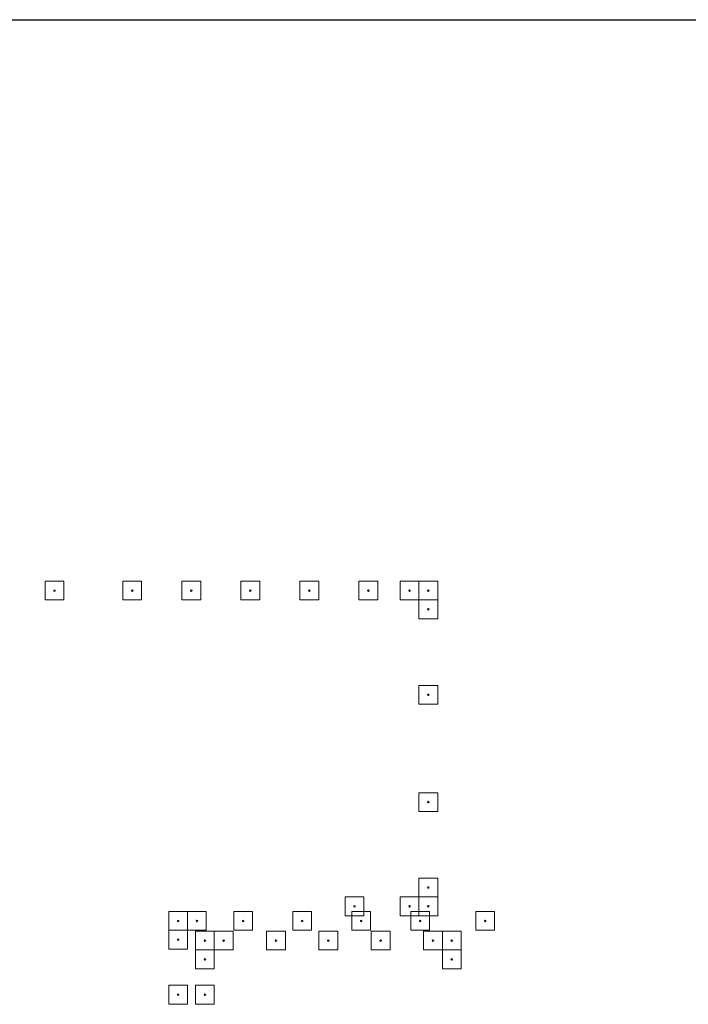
# Model space of a CAD drawing. Header units: inches. Extents: x -3803 to 30266, y -3756 to 4522.
# Tile 19 of 47: x 22938 to 23210, y 2842 to 3242. Entities that reach past the tile are written whole.
import ezdxf

# ---------------------------------------------------------------- set-up
doc = ezdxf.new("R2010")
doc.units = ezdxf.units.IN
doc.header["$LTSCALE"] = 0.011
doc.header["$MEASUREMENT"] = 0
doc.layers.get('Defpoints').update_dxf_attribs({"linetype": 'CONTINUOUS'})
doc.layers.add('A-DETL-THIN', color=151, linetype='CONTINUOUS', lineweight=9)

msp = doc.modelspace()

# ---------------------------------------------------------------- linework, layer by layer
at = {"layer": 'A-DETL-THIN'}
for p, q in [((22956.2337318, 3013.5896124), (22948.6087318, 3013.5896124)), ((22948.6087318, 3013.5896124), (22948.6087318, 3005.9646124)), ((22956.2337318, 3005.9646124), (22956.2337318, 3013.5896124)), ((22987.8587318, 3013.5896124), (22980.2337318, 3013.5896124)), ((22980.2337318, 3013.5896124), (22980.2337318, 3005.9646124)), ((22987.8587318, 3005.9646124), (22987.8587318, 3013.5896124)), ((23011.8587318, 3013.5896124), (23004.2337318, 3013.5896124)), ((23004.2337318, 3013.5896124), (23004.2337318, 3005.9646124)), ((23011.8587318, 3005.9646124), (23011.8587318, 3013.5896124)), ((23035.8587318, 3013.5896124), (23028.2337318, 3013.5896124)), ((23028.2337318, 3013.5896124), (23028.2337318, 3005.9646124)), ((23035.8587318, 3005.9646124), (23035.8587318, 3013.5896124)), ((23059.8587318, 3013.5896124), (23052.2337318, 3013.5896124)), ((23052.2337318, 3013.5896124), (23052.2337318, 3005.9646124)), ((23059.8587318, 3005.9646124), (23059.8587318, 3013.5896124)), ((23083.8587318, 3013.5896124), (23076.2337318, 3013.5896124)), ((23076.2337318, 3013.5896124), (23076.2337318, 3005.9646124)), ((23083.8587318, 3005.9646124), (23083.8587318, 3013.5896124)), ((23100.6087318, 3013.5896124), (23092.9837318, 3013.5896124)), ((23092.9837318, 3013.5896124), (23092.9837318, 3005.9646124)), ((23108.2337318, 3013.5896124), (23100.6087318, 3013.5896124)), ((23100.6087318, 3013.5896124), (23100.6087318, 3005.9646124)), ((23100.6087318, 3005.9646124), (23100.6087318, 3013.5896124)), ((23108.2337318, 3005.9646124), (23108.2337318, 3013.5896124)), ((22948.6087318, 3005.9646124), (22956.2337318, 3005.9646124)), ((22980.2337318, 3005.9646124), (22987.8587318, 3005.9646124)), ((23004.2337318, 3005.9646124), (23011.8587318, 3005.9646124)), ((23028.2337318, 3005.9646124), (23035.8587318, 3005.9646124)), ((23052.2337318, 3005.9646124), (23059.8587318, 3005.9646124)), ((23076.2337318, 3005.9646124), (23083.8587318, 3005.9646124)), ((23092.9837318, 3005.9646124), (23100.6087318, 3005.9646124)), ((23100.6087318, 3005.9646124), (23108.2337318, 3005.9646124)), ((23108.2337318, 3005.9646124), (23100.6087318, 3005.9646124)), ((23100.6087318, 3005.9646124), (23100.6087318, 2998.3396124)), ((23108.2337318, 2998.3396124), (23108.2337318, 3005.9646124)), ((23100.6087318, 2998.3396124), (23108.2337318, 2998.3396124)), ((23108.2337318, 2971.2146124), (23100.6087318, 2971.2146124)), ((23100.6087318, 2971.2146124), (23100.6087318, 2963.5896124)), ((23108.2337318, 2963.5896124), (23108.2337318, 2971.2146124)), ((23100.6087318, 2963.5896124), (23108.2337318, 2963.5896124)), ((23108.2337318, 2927.5896124), (23100.6087318, 2927.5896124)), ((23100.6087318, 2927.5896124), (23100.6087318, 2919.9646124)), ((23108.2337318, 2919.9646124), (23108.2337318, 2927.5896124)), ((23100.6087318, 2919.9646124), (23108.2337318, 2919.9646124)), ((23108.2337318, 2892.8396124), (23100.6087318, 2892.8396124)), ((23100.6087318, 2892.8396124), (23100.6087318, 2885.2146124)), ((23108.2337318, 2885.2146124), (23108.2337318, 2892.8396124)), ((23078.2337318, 2885.2146124), (23070.6087318, 2885.2146124)), ((23070.6087318, 2885.2146124), (23070.6087318, 2877.5896124)), ((23078.2337318, 2877.5896124), (23078.2337318, 2885.2146124)), ((23100.6087318, 2885.2146124), (23092.9837318, 2885.2146124)), ((23092.9837318, 2885.2146124), (23092.9837318, 2877.5896124)), ((23108.2337318, 2885.2146124), (23100.6087318, 2885.2146124)), ((23100.6087318, 2885.2146124), (23100.6087318, 2877.5896124)), ((23100.6087318, 2885.2146124), (23108.2337318, 2885.2146124)), ((23100.6087318, 2877.5896124), (23100.6087318, 2885.2146124)), ((23108.2337318, 2877.5896124), (23108.2337318, 2885.2146124)), ((23006.512644, 2879.2675228), (22998.887644, 2879.2675228)), ((22998.887644, 2879.2675228), (22998.887644, 2871.6425228)), ((23006.512644, 2871.6425228), (23006.512644, 2879.2675228)), ((23014.137644, 2879.2675228), (23006.512644, 2879.2675228)), ((23006.512644, 2879.2675228), (23006.512644, 2871.6425228)), ((23014.137644, 2871.6425228), (23014.137644, 2879.2675228)), ((23032.950144, 2879.2675228), (23025.325144, 2879.2675228)), ((23025.325144, 2879.2675228), (23025.325144, 2871.6425228)), ((23032.950144, 2871.6425228), (23032.950144, 2879.2675228)), ((23056.950144, 2879.2675228), (23049.325144, 2879.2675228)), ((23049.325144, 2879.2675228), (23049.325144, 2871.6425228)), ((23056.950144, 2871.6425228), (23056.950144, 2879.2675228)), ((23080.950144, 2879.2675228), (23073.325144, 2879.2675228)), ((23073.325144, 2879.2675228), (23073.325144, 2871.6425228)), ((23080.950144, 2871.6425228), (23080.950144, 2879.2675228)), ((23104.950144, 2879.2675228), (23097.325144, 2879.2675228)), ((23097.325144, 2879.2675228), (23097.325144, 2871.6425228)), ((23104.950144, 2871.6425228), (23104.950144, 2879.2675228)), ((23131.387644, 2879.2675228), (23123.762644, 2879.2675228)), ((23123.762644, 2879.2675228), (23123.762644, 2871.6425228)), ((23131.387644, 2871.6425228), (23131.387644, 2879.2675228)), ((23070.6087318, 2877.5896124), (23078.2337318, 2877.5896124)), ((23092.9837318, 2877.5896124), (23100.6087318, 2877.5896124)), ((23100.6087318, 2877.5896124), (23108.2337318, 2877.5896124)), ((22998.887644, 2871.6425228), (23006.512644, 2871.6425228)), ((23006.512644, 2871.6425228), (22998.887644, 2871.6425228)), ((22998.887644, 2871.6425228), (22998.887644, 2864.0175228)), ((23006.512644, 2871.6425228), (23014.137644, 2871.6425228)), ((23006.512644, 2864.0175228), (23006.512644, 2871.6425228)), ((23017.387644, 2871.2675228), (23009.762644, 2871.2675228)), ((23009.762644, 2871.2675228), (23009.762644, 2863.6425228)), ((23017.387644, 2863.6425228), (23017.387644, 2871.2675228)), ((23025.012644, 2871.2675228), (23017.387644, 2871.2675228)), ((23017.387644, 2871.2675228), (23017.387644, 2863.6425228)), ((23025.012644, 2863.6425228), (23025.012644, 2871.2675228)), ((23025.325144, 2871.6425228), (23032.950144, 2871.6425228)), ((23046.293894, 2871.2675228), (23038.668894, 2871.2675228)), ((23038.668894, 2871.2675228), (23038.668894, 2863.6425228)), ((23046.293894, 2863.6425228), (23046.293894, 2871.2675228)), ((23049.325144, 2871.6425228), (23056.950144, 2871.6425228)), ((23067.575144, 2871.2675228), (23059.950144, 2871.2675228)), ((23059.950144, 2871.2675228), (23059.950144, 2863.6425228)), ((23067.575144, 2863.6425228), (23067.575144, 2871.2675228)), ((23073.325144, 2871.6425228), (23080.950144, 2871.6425228)), ((23088.856394, 2871.2675228), (23081.231394, 2871.2675228)), ((23081.231394, 2871.2675228), (23081.231394, 2863.6425228)), ((23088.856394, 2863.6425228), (23088.856394, 2871.2675228)), ((23097.325144, 2871.6425228), (23104.950144, 2871.6425228)), ((23110.137644, 2871.2675228), (23102.512644, 2871.2675228)), ((23102.512644, 2871.2675228), (23102.512644, 2863.6425228)), ((23117.762644, 2871.2675228), (23110.137644, 2871.2675228)), ((23110.137644, 2871.2675228), (23110.137644, 2863.6425228)), ((23110.137644, 2863.6425228), (23110.137644, 2871.2675228)), ((23117.762644, 2863.6425228), (23117.762644, 2871.2675228)), ((23123.762644, 2871.6425228), (23131.387644, 2871.6425228)), ((22998.887644, 2864.0175228), (23006.512644, 2864.0175228)), ((23009.762644, 2863.6425228), (23017.387644, 2863.6425228)), ((23017.387644, 2863.6425228), (23009.762644, 2863.6425228)), ((23009.762644, 2863.6425228), (23009.762644, 2856.0175228)), ((23017.387644, 2863.6425228), (23025.012644, 2863.6425228)), ((23017.387644, 2856.0175228), (23017.387644, 2863.6425228)), ((23038.668894, 2863.6425228), (23046.293894, 2863.6425228)), ((23059.950144, 2863.6425228), (23067.575144, 2863.6425228)), ((23081.231394, 2863.6425228), (23088.856394, 2863.6425228)), ((23102.512644, 2863.6425228), (23110.137644, 2863.6425228)), ((23110.137644, 2863.6425228), (23117.762644, 2863.6425228)), ((23117.762644, 2863.6425228), (23110.137644, 2863.6425228)), ((23110.137644, 2863.6425228), (23110.137644, 2856.0175228)), ((23117.762644, 2856.0175228), (23117.762644, 2863.6425228)), ((23009.762644, 2856.0175228), (23017.387644, 2856.0175228)), ((23110.137644, 2856.0175228), (23117.762644, 2856.0175228)), ((23006.512644, 2849.2675232), (22998.887644, 2849.2675232)), ((22998.887644, 2849.2675232), (22998.887644, 2841.6425232)), ((23006.512644, 2841.6425232), (23006.512644, 2849.2675232)), ((23017.387644, 2849.2675232), (23009.762644, 2849.2675232)), ((23009.762644, 2849.2675232), (23009.762644, 2841.6425232)), ((23017.387644, 2841.6425232), (23017.387644, 2849.2675232)), ((22998.887644, 2841.6425232), (23006.512644, 2841.6425232)), ((23009.762644, 2841.6425232), (23017.387644, 2841.6425232))]:
    msp.add_line(p, q, dxfattribs=at)
for centre, start, end in [((22952.4212318, 3009.7771124), 0, 180), ((22952.4212318, 3009.7771124), 180, 0), ((22984.0462318, 3009.7771124), 0, 180), ((22984.0462318, 3009.7771124), 180, 0), ((23008.0462318, 3009.7771124), 0, 180), ((23008.0462318, 3009.7771124), 180, 0), ((23032.0462318, 3009.7771124), 0, 180), ((23032.0462318, 3009.7771124), 180, 0), ((23056.0462318, 3009.7771124), 0, 180), ((23056.0462318, 3009.7771124), 180, 0), ((23080.0462318, 3009.7771124), 0, 180), ((23080.0462318, 3009.7771124), 180, 0), ((23096.7962318, 3009.7771124), 0, 180), ((23096.7962318, 3009.7771124), 180, 0), ((23104.4212318, 3009.7771124), 0, 180), ((23104.4212318, 3009.7771124), 180, 0), ((23104.4212318, 3002.1521124), 0, 180), ((23104.4212318, 3002.1521124), 180, 0), ((23104.4212318, 2967.4021124), 0, 180), ((23104.4212318, 2967.4021124), 180, 0), ((23104.4212318, 2923.7771124), 0, 180), ((23104.4212318, 2923.7771124), 180, 0), ((23104.4212318, 2889.0271124), 0, 180), ((23104.4212318, 2889.0271124), 180, 0), ((23074.4212318, 2881.4021124), 0, 180), ((23074.4212318, 2881.4021124), 180, 0), ((23096.7962318, 2881.4021124), 0, 180), ((23096.7962318, 2881.4021124), 180, 0), ((23104.4212318, 2881.4021124), 0, 180), ((23104.4212318, 2881.4021124), 180, 0), ((23002.700144, 2875.4550228), 0, 180), ((23002.700144, 2875.4550228), 180, 0), ((23010.325144, 2875.4550228), 0, 180), ((23010.325144, 2875.4550228), 180, 0), ((23029.137644, 2875.4550228), 0, 180), ((23029.137644, 2875.4550228), 180, 0), ((23053.137644, 2875.4550228), 0, 180), ((23053.137644, 2875.4550228), 180, 0), ((23077.137644, 2875.4550228), 0, 180), ((23077.137644, 2875.4550228), 180, 0), ((23101.137644, 2875.4550228), 0, 180), ((23101.137644, 2875.4550228), 180, 0), ((23127.575144, 2875.4550228), 0, 180), ((23127.575144, 2875.4550228), 180, 0), ((23002.700144, 2867.8300228), 0, 180), ((23002.700144, 2867.8300228), 180, 0), ((23013.575144, 2867.4550228), 0, 180), ((23013.575144, 2867.4550228), 180, 0), ((23021.200144, 2867.4550228), 0, 180), ((23021.200144, 2867.4550228), 180, 0), ((23042.481394, 2867.4550228), 0, 180), ((23042.481394, 2867.4550228), 180, 0), ((23063.762644, 2867.4550228), 0, 180), ((23063.762644, 2867.4550228), 180, 0), ((23085.043894, 2867.4550228), 0, 180), ((23085.043894, 2867.4550228), 180, 0), ((23106.325144, 2867.4550228), 0, 180), ((23106.325144, 2867.4550228), 180, 0), ((23113.950144, 2867.4550228), 0, 180), ((23113.950144, 2867.4550228), 180, 0), ((23013.575144, 2859.8300228), 0, 180), ((23013.575144, 2859.8300228), 180, 0), ((23113.950144, 2859.8300228), 0, 180), ((23113.950144, 2859.8300228), 180, 0), ((23002.700144, 2845.4550232), 0, 180), ((23002.700144, 2845.4550232), 180, 0), ((23013.575144, 2845.4550232), 0, 180), ((23013.575144, 2845.4550232), 180, 0)]:
    msp.add_arc(centre, 0.3125, start, end, dxfattribs=at)
at = {"layer": 'Defpoints', "ltscale": 10}
msp.add_lwpolyline([(22751.9312729, 3241.8957062), (24935.4516931, 3241.8957062), (24935.4516931, 173.2541411), (22751.9312729, 173.2541411)], close=True, dxfattribs=at)

doc.saveas('drawing.dxf')
